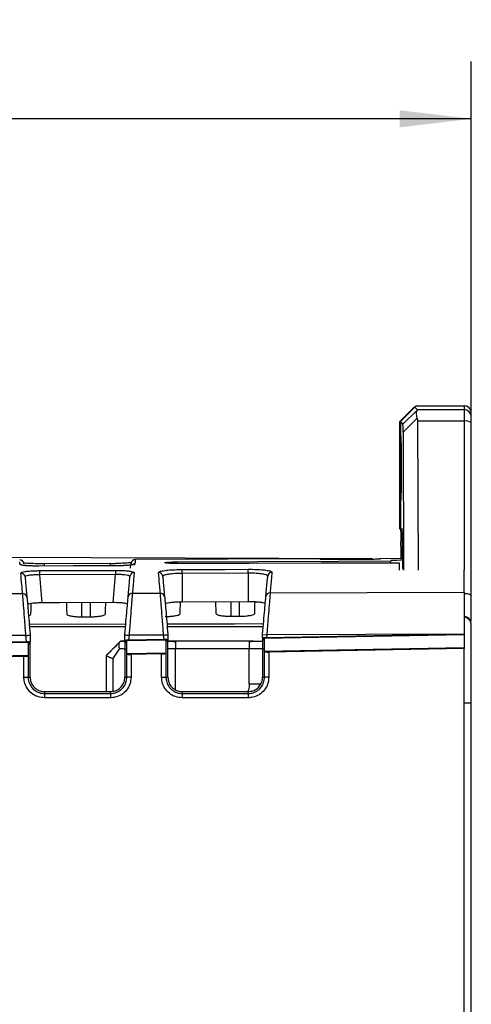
# Model space of a CAD drawing. Header units: millimetres. Extents: x -8 to 420, y 0 to 297.
# Tile 35 of 77: x 172 to 187, y 203 to 237. Entities that reach past the tile are written whole.
import ezdxf

# ---------------------------------------------------------------- set-up
doc = ezdxf.new("R2010")
doc.units = ezdxf.units.MM
doc.layers.add('10', color=7, linetype='Continuous')
doc.layers.add('SLD-0', color=7, linetype='Continuous')
doc.styles.add('SLDTEXTSTYLE2', font='TXT', dxfattribs={"width": 0.7})
doc.dimstyles.new('SLDDIMSTYLE2', dxfattribs={"dimtxt": 2.645833, "dimasz": 2.5, "dimexe": 0, "dimexo": 0.0625, "dimgap": 0.661458, "dimtad": 2, "dimlfac": 2, "dimrnd": 1e-09, "dimzin": 12, "dimdsep": 46, "dimtxsty": 'SLDTEXTSTYLE2', "dimblk1": 'NONE', "dimblk2": 'NONE', "dimsah": 1, "dimcen": 0.09, "dimadec": 0, "dimazin": 3, "dimtfac": 1, "dimtofl": 0, "dimtmove": 0, "dimatfit": 3, "dimldrblk": 'NONE', "dimfxl": 1, "dimfrac": 2, "dimtolj": 1, "dimtzin": 12, "dimarcsym": 0})
doc.dimstyles.new('SLDDIMSTYLE3', dxfattribs={"dimtxt": 2.645833, "dimasz": 2.5, "dimexe": 0, "dimexo": 0.0625, "dimgap": 0.661458, "dimtad": 2, "dimdec": 0, "dimlfac": 2, "dimrnd": 1e-09, "dimzin": 12, "dimdsep": 46, "dimtxsty": 'SLDTEXTSTYLE2', "dimblk1": 'NONE', "dimblk2": 'NONE', "dimsah": 1, "dimcen": 0.09, "dimadec": 0, "dimazin": 3, "dimtfac": 1, "dimtofl": 0, "dimtmove": 0, "dimatfit": 3, "dimldrblk": 'NONE', "dimfxl": 1, "dimfrac": 2, "dimtolj": 1, "dimtzin": 12, "dimarcsym": 0})

# ---------------------------------------------------------------- blocks, each defined once
blk = doc.blocks.new('_D_3')
at = {"layer": '10'}
for p, q in [((183.859, 218.383), (86.353, 218.724)), ((88.079, 140.29), (88.353, 218.717)), ((183.859, 139.956), (86.079, 140.297))]:
    blk.add_line(p, q, dxfattribs=at)
for points in [[(88.353, 218.717), (88.044, 216.218), (88.644, 216.216)], [(88.079, 140.29), (88.387, 142.789), (87.787, 142.791)]]:
    blk.add_solid(points, dxfattribs=at)
at = {"layer": '10', "insert": (84.797, 177.186), "char_height": 2.6458, "attachment_point": 1, "rotation": 89.8, "style": 'SLDTEXTSTYLE2'}
blk.add_mtext('156.85', dxfattribs=at)
blk = doc.blocks.new('_NONE')
blk = doc.blocks.new('_D_4')
at = {"layer": '10'}
for p, q in [((104.807, 176.467), (104.807, 235.725)), ((187.307, 223.131), (187.307, 235.725)), ((187.307, 233.725), (104.807, 233.725))]:
    blk.add_line(p, q, dxfattribs=at)
for points in [[(104.807, 233.725), (107.307, 233.425), (107.307, 234.025)], [(187.307, 233.725), (184.807, 234.025), (184.807, 233.425)]]:
    blk.add_solid(points, dxfattribs=at)
at = {"layer": '10', "insert": (145.043, 237.135), "char_height": 2.6458, "attachment_point": 1, "style": 'SLDTEXTSTYLE2'}
blk.add_mtext('165', dxfattribs=at)

msp = doc.modelspace()

# ---------------------------------------------------------------- linework, layer by layer
at = {"layer": 'SLD-0', "color": 179, "linetype": 'Continuous', "lineweight": 25}
for p, q in [((184.8073, 223.1585), (185.3207, 223.6719)), ((184.8361, 223.1666), (185.3413, 223.6719)), ((185.4229, 223.5636), (184.924, 223.0787)), ((185.3934, 223.7203), (185.3207, 223.6719)), ((185.3413, 223.6719), (185.3207, 223.6719)), ((185.4343, 223.5789), (185.3413, 223.6719)), ((185.3934, 223.7203), (187.0573, 223.7203)), ((185.4343, 223.5789), (185.4229, 223.5636)), ((187.0573, 223.5789), (185.4343, 223.5789)), ((187.0573, 223.7203), (187.0573, 223.5789)), ((187.0573, 223.5789), (187.0573, 223.183)), ((184.9299, 222.801), (185.4231, 223.2804)), ((185.4231, 223.2804), (185.4342, 223.1827)), ((187.3073, 223.329), (187.3073, 223.4703)), ((184.8073, 223.1585), (184.8073, 219.4276)), ((184.8361, 223.1666), (184.8361, 219.43)), ((184.8361, 223.1666), (184.924, 223.0787)), ((187.0573, 223.1828), (185.4342, 223.1827)), ((185.4342, 223.1827), (185.4535, 217.9836)), ((187.3073, 217.1036), (187.3073, 223.131)), ((184.9299, 222.801), (184.9478, 217.9829)), ((184.8361, 219.429), (184.8975, 219.4322)), ((184.8073, 219.4275), (184.8362, 219.429)), ((184.8597, 218.3869), (184.8597, 218.4316)), ((184.9147, 218.4345), (184.9147, 218.0207)), ((174.9268, 218.1361), (172.2399, 218.1267)), ((173.4268, 218.1302), (172.2399, 218.1261)), ((172.2399, 218.1267), (172.2399, 218.1261)), ((174.733, 218.2131), (172.433, 218.2051)), ((174.6268, 218.1344), (173.4268, 218.1302)), ((174.9268, 218.1355), (174.6268, 218.1344)), ((174.733, 218.2127), (174.9042, 218.2154)), ((174.9268, 218.1361), (174.9268, 218.1355)), ((175.4354, 218.0567), (175.4469, 218.1883)), ((175.4469, 218.1883), (175.4495, 218.2176)), ((182.0508, 218.3771), (175.5972, 218.3546)), ((177.058, 218.2714), (179.8677, 218.2841)), ((179.5674, 218.2194), (177.058, 218.214)), ((182.0768, 218.2249), (179.5674, 218.2194)), ((179.8677, 218.2841), (182.6774, 218.2967)), ((182.0508, 218.3771), (182.0505, 218.384)), ((184.8085, 218.2308), (182.0768, 218.2249)), ((182.721, 218.3563), (182.3585, 218.3551)), ((182.6774, 218.2967), (184.5085, 218.3048)), ((183.0835, 218.3576), (182.721, 218.3563)), ((183.8085, 218.3601), (183.0835, 218.3576)), ((184.1165, 218.3912), (184.1146, 218.3553)), ((184.9147, 218.3871), (184.1161, 218.3843)), ((184.5085, 218.2302), (184.5085, 218.3048)), ((184.8085, 217.9827), (184.8085, 218.2308)), ((171.7587, 217.7465), (171.7762, 217.5464)), ((172.2538, 217.967), (172.5538, 217.9681)), ((172.2538, 217.967), (172.2538, 217.9613)), ((172.2538, 217.9613), (172.2539, 217.951)), ((172.2539, 217.951), (172.2539, 217.9362)), ((172.2539, 217.9362), (172.254, 217.9176)), ((172.254, 217.9176), (172.2541, 217.8957)), ((172.2541, 217.8957), (172.2542, 217.8713)), ((172.2542, 217.8713), (172.2543, 217.8452)), ((172.2543, 217.8452), (172.2543, 217.8181)), ((174.9134, 217.8274), (172.2543, 217.8181)), ((172.2543, 217.8181), (172.3397, 216.8428)), ((172.5538, 217.9681), (173.7538, 217.9723)), ((173.7538, 217.9723), (174.9129, 217.9764)), ((174.8281, 216.8515), (174.9134, 217.8274)), ((174.9129, 217.9764), (174.9129, 217.9707)), ((174.9129, 217.9707), (174.913, 217.9603)), ((174.913, 217.9603), (174.913, 217.9456)), ((174.913, 217.9456), (174.9131, 217.927)), ((174.9131, 217.927), (174.9132, 217.9051)), ((174.9132, 217.9051), (174.9132, 217.8807)), ((174.9132, 217.8807), (174.9133, 217.8545)), ((174.9133, 217.8545), (174.9134, 217.8274)), ((175.3919, 217.5595), (175.4095, 217.7604)), ((176.5572, 217.7634), (176.5748, 217.5624)), ((177.233, 218.0065), (177.533, 218.0076)), ((179.5335, 217.8788), (177.2335, 217.8706)), ((177.2335, 217.8706), (177.2335, 216.8723)), ((177.533, 218.0076), (178.7329, 218.0119)), ((178.7329, 218.0119), (179.533, 218.0147)), ((179.5335, 217.8788), (179.5335, 216.8804)), ((180.1933, 217.5755), (180.211, 217.7773)), ((187.0585, 217.215), (187.0585, 217.9857)), ((171.7762, 217.5464), (171.7969, 217.3103)), ((175.3712, 217.3223), (175.3919, 217.5595)), ((176.5748, 217.5624), (176.5956, 217.3252)), ((180.1725, 217.3372), (180.1933, 217.5755)), ((170.695, 217.1692), (171.6707, 217.1719)), ((171.7969, 217.3103), (171.8207, 217.0383)), ((175.3472, 217.0491), (175.3712, 217.3223)), ((175.4962, 217.1826), (176.4695, 217.1854)), ((176.5956, 217.3252), (176.6195, 217.0518)), ((180.1484, 217.0625), (180.1725, 217.3372)), ((180.2973, 217.1961), (187.0585, 217.215)), ((171.9642, 216.6274), (171.9697, 216.7847)), ((171.9697, 216.7847), (171.9715, 216.8367)), ((172.9707, 216.845), (172.3397, 216.8428)), ((174.8281, 216.8515), (172.9707, 216.845)), ((173.1947, 216.8601), (173.1972, 216.7891)), ((173.1972, 216.7891), (173.2026, 216.6318)), ((174.5645, 216.6366), (174.57, 216.7939)), ((174.57, 216.7939), (174.5725, 216.8649)), ((177.1639, 216.6196), (177.1687, 216.7573)), ((177.1687, 216.7573), (177.1729, 216.8784)), ((179.5335, 216.8804), (177.2335, 216.8723)), ((178.3939, 216.8827), (178.3981, 216.7616)), ((178.3981, 216.7616), (178.4029, 216.624)), ((179.7642, 216.6288), (179.769, 216.7665)), ((179.769, 216.7665), (179.7733, 216.8876)), ((171.9579, 216.447), (171.9642, 216.6274)), ((173.2026, 216.6318), (173.2089, 216.4514)), ((173.7335, 216.3577), (174.0335, 216.3587)), ((174.5582, 216.4562), (174.5645, 216.6366)), ((177.1585, 216.4654), (177.1639, 216.6196)), ((178.4029, 216.624), (178.4083, 216.4698)), ((178.9335, 216.376), (179.2335, 216.3771)), ((179.7588, 216.4746), (179.7642, 216.6288)), ((175.2557, 216.0025), (171.9113, 216.0025)), ((180.0557, 216.0025), (176.7113, 216.0025)), ((171.7862, 215.7057), (170.5795, 215.7023)), ((171.7862, 215.7057), (171.8119, 215.7079)), ((171.806, 215.4794), (171.7862, 215.7057)), ((171.8119, 215.7079), (171.837, 215.7101)), ((171.837, 215.7101), (171.8605, 215.7122)), ((171.8605, 215.7122), (171.8818, 215.714)), ((171.8818, 215.714), (171.9002, 215.7157)), ((171.9002, 215.7157), (171.9153, 215.717)), ((171.9153, 215.717), (171.9265, 215.7179)), ((171.9265, 215.7179), (171.9335, 215.7185)), ((171.9335, 215.7185), (171.9335, 215.4756)), ((175.2335, 215.5332), (175.2335, 215.7287)), ((175.3807, 215.7158), (175.3655, 215.5422)), ((176.585, 215.7192), (175.3807, 215.7158)), ((176.585, 215.7192), (176.6116, 215.7216)), ((176.5985, 215.564), (176.585, 215.7192)), ((176.6116, 215.7216), (176.6375, 215.7238)), ((176.6375, 215.7238), (176.6616, 215.7259)), ((176.6616, 215.7259), (176.6834, 215.7278)), ((176.6834, 215.7278), (176.7019, 215.7294)), ((176.7019, 215.7294), (176.7168, 215.7307)), ((176.7168, 215.7307), (176.7274, 215.7317)), ((176.7274, 215.7317), (176.7335, 215.7322)), ((176.7335, 215.7322), (176.7335, 215.5592)), ((180.0335, 215.7424), (180.1818, 215.7294)), ((180.0335, 215.6166), (180.0335, 215.7424)), ((187.0585, 215.7269), (180.0929, 215.6039)), ((187.0585, 215.7487), (180.1729, 215.6271)), ((180.1818, 215.7294), (180.1729, 215.6271)), ((187.0585, 215.7487), (180.1818, 215.7294)), ((187.0585, 215.7487), (187.0585, 215.7269)), ((187.0585, 215.7269), (187.0585, 215.2706)), ((171.8741, 215.4587), (170.4929, 215.4343)), ((171.806, 215.4794), (170.558, 215.4573)), ((171.8741, 215.4587), (171.9335, 215.3854)), ((171.8741, 215.0024), (171.8741, 215.4587)), ((171.9335, 215.3854), (171.9335, 215.4756)), ((171.9335, 214.2487), (171.9335, 215.3854)), ((175.0824, 215.5026), (174.5824, 215.0027)), ((175.0828, 215.5012), (175.0823, 215.5025)), ((175.2335, 215.5025), (175.0824, 215.5025)), ((175.2335, 215.5332), (175.2335, 215.4437)), ((175.2929, 215.5191), (175.2335, 215.4437)), ((175.2335, 215.4437), (175.2335, 214.2487)), ((176.6741, 215.5435), (175.2929, 215.5191)), ((175.2929, 215.5191), (175.2929, 215.0628)), ((176.5985, 215.564), (175.3655, 215.5422)), ((176.6741, 215.5435), (176.7335, 215.4702)), ((176.6741, 215.0872), (176.6741, 215.5435)), ((176.7335, 215.4702), (176.7335, 215.5592)), ((176.9988, 215.5025), (176.7335, 215.5025)), ((176.7335, 214.2487), (176.7335, 215.4702)), ((179.5654, 215.5025), (176.9988, 215.5025)), ((179.5654, 215.5025), (180.0186, 215.5025)), ((180.0335, 215.6166), (180.0335, 215.5284)), ((180.0929, 215.6039), (180.0335, 215.5284)), ((180.0335, 215.5284), (180.0335, 214.2487)), ((180.0929, 215.6039), (180.0929, 215.1476)), ((171.8741, 215.0024), (170.4929, 214.978)), ((171.7162, 214.9778), (170.6498, 214.9589)), ((171.7162, 214.2487), (171.7162, 214.9778)), ((171.8664, 214.9927), (171.8741, 215.0024)), ((171.8664, 214.9927), (171.8664, 214.2487)), ((174.5824, 215.0027), (174.5824, 213.7487)), ((175.0465, 215.2502), (174.8102, 214.8989)), ((176.6741, 215.0872), (175.2929, 215.0628)), ((175.2929, 215.0628), (175.3007, 215.0533)), ((175.3007, 214.2487), (175.3007, 215.0533)), ((176.5162, 215.0626), (175.4498, 215.0437)), ((175.4498, 215.0437), (175.4498, 214.2487)), ((176.5162, 214.2487), (176.5162, 215.0626)), ((176.6664, 215.0775), (176.6741, 215.0872)), ((176.6664, 215.0775), (176.6664, 214.2487)), ((176.9986, 215.2525), (179.5659, 215.2525)), ((179.5659, 214.0249), (179.5659, 215.2525)), ((187.0585, 215.2706), (180.0929, 215.1476)), ((180.0929, 215.1476), (180.1007, 215.138)), ((180.1007, 214.2487), (180.1007, 215.138)), ((187.0585, 215.2487), (180.2498, 215.1285)), ((180.2498, 215.1285), (180.2498, 214.2487)), ((187.0585, 215.2706), (187.0585, 215.2487)), ((187.0585, 193.1349), (187.0585, 215.2487)), ((171.7162, 214.2487), (171.8664, 214.2487)), ((171.8664, 214.2487), (171.9335, 214.2487)), ((175.2335, 214.2487), (175.3007, 214.2487)), ((175.4498, 214.2487), (175.3007, 214.2487)), ((176.5162, 214.2487), (176.6664, 214.2487)), ((176.6664, 214.2487), (176.7335, 214.2487)), ((180.0335, 214.2487), (180.1007, 214.2487)), ((180.2498, 214.2487), (180.1007, 214.2487)), ((172.4335, 213.7487), (172.4335, 213.6816)), ((172.4335, 213.7487), (174.7335, 213.7487)), ((172.4335, 213.6816), (174.7335, 213.6816)), ((174.7335, 213.6816), (174.7335, 213.7487)), ((177.2335, 213.7487), (177.2335, 213.6816)), ((177.2335, 213.7487), (179.5335, 213.7487)), ((177.2335, 213.6816), (179.5335, 213.6816)), ((179.5335, 213.6816), (179.5335, 213.7487)), ((174.733, 213.5319), (172.433, 213.5319)), ((179.533, 213.5319), (177.233, 213.5319)), ((187.3073, 213.3421), (187.0573, 213.3421)), ((187.3073, 146.1629), (187.3073, 213.3421))]:
    msp.add_line(p, q, dxfattribs=at)
at = {"layer": 'SLD-0', "color": 8, "linetype": 'Continuous', "lineweight": 25}
for p, q in [((187.0573, 223.1828), (187.0573, 217.9857)), ((184.9147, 218.4345), (184.8597, 218.4316)), ((177.058, 218.214), (177.058, 218.2714)), ((173.7335, 216.3577), (173.7335, 216.8477)), ((174.0335, 216.3587), (174.0335, 216.8487)), ((178.9335, 216.376), (178.9335, 216.8783)), ((179.2335, 216.3771), (179.2335, 216.8794)), ((171.903, 216.0971), (175.2648, 216.1065)), ((176.7018, 216.1106), (179.0596, 216.1172)), ((179.0596, 216.1172), (180.066, 216.1201)), ((175.2363, 215.4994), (175.0827, 215.5012)), ((176.9988, 215.5025), (176.7312, 215.5015)), ((176.9986, 213.8138), (176.9986, 215.2525)), ((174.8102, 214.8989), (174.8102, 213.7618))]:
    msp.add_line(p, q, dxfattribs=at)
at = {"layer": 'SLD-0', "color": 179, "linetype": 'Continuous', "lineweight": 25}
for centre, radius, start, end in [((187.0573, 223.4703), 0.25, 0.00491, 90.00448), ((187.0573, 223.329), 0.25, 0.00491, 90.00448), ((187.1171, 222.8433), 0.3449, 56.52601, 99.9833), ((171.5693, 218.1905), 0.15, 5, 89.82731), ((175.5989, 218.2046), 0.15, 91.02085, 175), ((171.6101, 217.7329), 0.1492, 5.22735, 90.52083), ((175.5581, 217.7469), 0.1492, 89.87474, 174.77657), ((176.4086, 217.7498), 0.1492, 5.22581, 90.52308), ((42.8081, 217.4209), 134.4261, 0.19168, 0.24961), ((46.357, 217.4321), 133.1772, 0.192187, 0.250662), ((180.3595, 217.7638), 0.1492, 89.87476, 174.77584), ((171.6733, 217.0239), 0.148, 5.58705, 91.02266), ((175.4945, 217.0347), 0.148, 89.37209, 174.41619), ((176.4722, 217.0374), 0.148, 5.58999, 91.02218), ((180.2957, 217.0481), 0.148, 89.36897, 174.41526), ((187.1171, 216.816), 0.3448, 56.52286, 99.98645), ((187.0573, 216.1136), 0.25, 0.00491, 90.00448), ((187.0573, 216.0917), 0.25, 0.00491, 90.00448), ((187.7365, 357.3545), 142.1766, 264.954871, 265.014407), ((184.9803, 213.5658), 12.5474, 179.47149, 180.15478), ((187.2803, 213.5658), 12.5474, 179.47149, 180.15478), ((189.7438, 213.5661), 12.5109, 179.47121, 180.15649), ((192.0803, 213.5658), 12.5474, 179.47149, 180.15478)]:
    msp.add_arc(centre, radius, start, end, dxfattribs=at)
at = {"layer": 'SLD-0', "color": 8, "linetype": 'Continuous', "lineweight": 25}
for centre, radius, start, end in [((171.5835, 218.0289), 0.1503, 58.44749, 90.24085), ((121.9502, 217.9647), 50.4834, 0.18574, 0.27289), ((123.1104, 217.968), 51.6232, 0.18694, 0.27209), ((175.5847, 218.0428), 0.1503, 90.16733, 121.15095)]:
    msp.add_arc(centre, radius, start, end, dxfattribs=at)
at = {"layer": 'SLD-0', "color": 179, "linetype": 'Continuous', "lineweight": 25}
for centre, major_axis, ratio, start_param, end_param in [((960.4489, 165.8946), (3162.386, 0), 0.0171025, 1.8185605, 1.818693), ((171.8076, 215.4663), (0.1503, 0.0025), 0.0872562, 0.5773278, 1.5804308), ((175.3648, 215.5291), (0.1508, 0.0027), 0.0869922, 1.5650687, 2.6265719), ((176.6002, 215.5509), (0.1503, 0.0025), 0.0872562, 0.4798489, 1.5804322), ((180.1723, 215.614), (0.1508, 0.0027), 0.0869922, 1.5650751, 2.7380041), ((171.7167, 214.9909), (0.15, 0.0027), 0.0874602, 4.7073192, 6.2117886), ((175.4503, 215.0569), (0.15, 0.0027), 0.0874602, 3.2098223, 4.7073165), ((176.5167, 215.0757), (0.15, 0.0027), 0.0874602, 4.7073141, 6.2117886), ((180.2503, 215.1416), (0.15, 0.0027), 0.0874602, 3.2098223, 4.7073114)]:
    msp.add_ellipse(centre, major_axis=major_axis, ratio=ratio, start_param=start_param, end_param=end_param, dxfattribs=at)
for points, knots in [([(185.4231, 223.2804), (185.4162, 223.3139), (185.4023, 223.3805), (185.3964, 223.4632), (185.4021, 223.5286), (185.416, 223.5519), (185.4229, 223.5636)], [0, 0, 0, 0, 0.2512608, 0.4998294, 0.7484863, 1, 1, 1, 1]), ([(187.3073, 223.131), (187.3073, 223.1579), (187.3073, 223.2117), (187.3073, 223.275), (187.3073, 223.3193), (187.3073, 223.3258), (187.3073, 223.329)], [0, 0, 0, 0, 0.2493286, 0.5001634, 0.7500811, 1, 1, 1, 1]), ([(184.9279, 223.0005), (184.9274, 223.0227), (184.9262, 223.0689), (184.9248, 223.0753), (184.924, 223.0787)], [0, 0, 0, 0, 0.4805646, 1, 1, 1, 1]), ([(184.9299, 222.801), (184.9297, 222.8405), (184.9294, 222.9167), (184.9284, 222.9732), (184.9279, 223.0005)], [0, 0, 0, 0, 0.51818891, 1, 1, 1, 1]), ([(184.8772, 221.5525), (184.8769, 221.6671), (184.8763, 221.916), (184.8731, 222.2067), (184.8696, 222.4124), (184.8663, 222.5444), (184.8624, 222.6339), (184.8579, 222.6661), (184.8534, 222.6339), (184.8495, 222.5445), (184.8462, 222.4125), (184.8427, 222.2069), (184.8395, 221.9162), (184.8389, 221.6672), (184.8387, 221.5525)], [0, 0, 0, 0, 0.0992526, 0.2154411, 0.2801879, 0.3491999, 0.4224711, 0.4999944, 0.5775068, 0.6507575, 0.7197475, 0.7844761, 0.9006659, 1, 1, 1, 1]), ([(184.8387, 221.5525), (184.8389, 221.4378), (184.8395, 221.1888), (184.8427, 220.898), (184.8462, 220.6924), (184.8495, 220.5605), (184.8534, 220.4711), (184.8579, 220.4389), (184.8624, 220.4711), (184.8663, 220.5606), (184.8696, 220.6926), (184.8731, 220.8982), (184.8763, 221.189), (184.8769, 221.4378), (184.8772, 221.5525)], [0, 0, 0, 0, 0.09935, 0.2155463, 0.2802745, 0.3492603, 0.4225048, 0.5000082, 0.5775213, 0.6507851, 0.7197926, 0.7845378, 0.9007316, 1, 1, 1, 1]), ([(184.9112, 219.0332), (184.9104, 219.0881), (184.9087, 219.2001), (184.9052, 219.325), (184.9015, 219.4133), (184.8988, 219.4258), (184.8974, 219.4322)], [0, 0, 0, 0, 0.2355352, 0.4806645, 0.7354652, 1, 1, 1, 1]), ([(184.8336, 219.4289), (184.8359, 219.4221), (184.8402, 219.4089), (184.8461, 219.3093), (184.8515, 219.1694), (184.8541, 219.0454), (184.8553, 218.9849)], [0, 0, 0, 0, 0.2668415, 0.522398, 0.7667527, 1, 1, 1, 1]), ([(184.8597, 218.4316), (184.8595, 218.5315), (184.8591, 218.7284), (184.8566, 218.9003), (184.8553, 218.9849)], [0, 0, 0, 0, 0.507556, 1, 1, 1, 1]), ([(184.9147, 218.4345), (184.9145, 218.5444), (184.9142, 218.7602), (184.9122, 218.9433), (184.9112, 219.0332)], [0, 0, 0, 0, 0.5090568, 1, 1, 1, 1]), ([(172.2399, 218.1261), (172.1662, 218.1265), (172.0188, 218.1273), (171.8221, 218.1368), (171.6731, 218.1508), (171.5947, 218.1659), (171.5862, 218.1754), (171.5828, 218.1791)], [0, 0, 0, 0, 0.2149718, 0.4300272, 0.6462433, 0.8629856, 1, 1, 1, 1]), ([(172.2399, 218.1267), (172.2394, 218.1267), (172.1622, 218.1258), (172.0047, 218.1288), (171.8116, 218.1386), (171.7008, 218.1497), (171.6525, 218.1591), (171.6519, 218.1593), (171.6518, 218.1593)], [0, 0, 0, 0, 0.0019668, 0.277505, 0.5576761, 0.7965925, 0.9339725, 1, 1, 1, 1]), ([(172.4182, 218.2059), (172.3791, 218.2056), (172.2477, 218.2047), (172.035, 218.21), (171.822, 218.2199), (171.7425, 218.2283), (171.7076, 218.232)], [0, 0, 0, 0, 0.1327114, 0.44513, 0.7567723, 1, 1, 1, 1]), ([(175.4558, 218.2444), (175.4258, 218.2411), (175.3522, 218.2331), (175.1609, 218.2216), (174.9906, 218.2172), (174.9042, 218.215)], [0, 0, 0, 0, 0.2536508, 0.6210747, 1, 1, 1, 1]), ([(175.5178, 218.1736), (175.5167, 218.1732), (175.5138, 218.1723), (175.4761, 218.1648), (175.3896, 218.1543), (175.2313, 218.1431), (175.0605, 218.1363), (174.9538, 218.1369), (174.9241, 218.137)], [0, 0, 0, 0, 0.06639242, 0.18838099, 0.37410026, 0.62089233, 0.8943163, 1, 1, 1, 1]), ([(175.5843, 218.1931), (175.5765, 218.1872), (175.561, 218.1754), (175.4466, 218.1584), (175.279, 218.1447), (175.0947, 218.1371), (174.9737, 218.1359), (174.9268, 218.1355)], [0, 0, 0, 0, 0.2151807, 0.4301814, 0.6461641, 0.8626583, 1, 1, 1, 1]), ([(177.058, 218.214), (177.0094, 218.2141), (176.9123, 218.2145), (176.7831, 218.2196), (176.6848, 218.2271), (176.6284, 218.2365), (176.6203, 218.2463), (176.6618, 218.2556), (176.7483, 218.2633), (176.8697, 218.2687), (176.9798, 218.271), (177.0431, 218.2713), (177.058, 218.2714)], [0, 0, 0, 0, 0.1071409, 0.2142876, 0.321321, 0.4289785, 0.5364523, 0.6444246, 0.7519893, 0.8596546, 0.9670976, 1, 1, 1, 1]), ([(182.0508, 218.3622), (182.0508, 218.3669), (182.0508, 218.3756), (182.0508, 218.3762), (182.0508, 218.3765)], [0, 0, 0, 0, 0.5433418, 1, 1, 1, 1]), ([(182.3585, 218.3551), (182.3239, 218.355), (182.2547, 218.355), (182.1626, 218.3562), (182.093, 218.3582), (182.0561, 218.3603), (182.0523, 218.3617), (182.0508, 218.3622)], [0, 0, 0, 0, 0.2146591, 0.4293356, 0.6435903, 0.8586158, 1, 1, 1, 1]), ([(184.1162, 218.3694), (184.1128, 218.3686), (184.1059, 218.3669), (184.0529, 218.3642), (183.9747, 218.3619), (183.8883, 218.3606), (183.8311, 218.3602), (183.8085, 218.3601)], [0, 0, 0, 0, 0.2148394, 0.4296954, 0.6441061, 0.8591601, 1, 1, 1, 1]), ([(171.6087, 217.8821), (171.615, 217.8918), (171.6276, 217.9111), (171.7373, 217.9361), (171.9004, 217.9549), (172.0829, 217.965), (172.2044, 217.9665), (172.2538, 217.967)], [0, 0, 0, 0, 0.2151489, 0.4302525, 0.6433418, 0.8549409, 1, 1, 1, 1]), ([(171.6707, 217.1719), (171.6689, 217.1927), (171.6598, 217.2967), (171.6363, 217.5661), (171.62, 217.7533), (171.6087, 217.8821)], [0, 0, 0, 0, 0.0722224, 0.3611293, 1, 1, 1, 1]), ([(172.2543, 217.8181), (172.2163, 217.8185), (172.1227, 217.8195), (171.9821, 217.8131), (171.8567, 217.7977), (171.7726, 217.7749), (171.7633, 217.756), (171.7587, 217.7465)], [0, 0, 0, 0, 0.1452613, 0.3567877, 0.5695818, 0.7845286, 1, 1, 1, 1]), ([(174.9129, 217.9764), (174.9856, 217.9758), (175.1309, 217.9746), (175.3243, 217.9618), (175.4698, 217.9421), (175.5483, 217.919), (175.5554, 217.9028), (175.5584, 217.8961)], [0, 0, 0, 0, 0.2125422, 0.4252604, 0.6371111, 0.8490837, 1, 1, 1, 1]), ([(175.4095, 217.7604), (175.4073, 217.7671), (175.4022, 217.783), (175.3421, 217.8045), (175.2303, 217.8212), (175.0813, 217.8301), (174.9694, 217.8283), (174.9134, 217.8274)], [0, 0, 0, 0, 0.15119363, 0.36309033, 0.57462294, 0.78717491, 1, 1, 1, 1]), ([(175.5584, 217.8961), (175.5572, 217.8827), (175.5514, 217.8157), (175.5335, 217.6108), (175.5114, 217.3574), (175.4962, 217.1826)], [0, 0, 0, 0, 0.0719793, 0.3599143, 1, 1, 1, 1]), ([(176.4073, 217.899), (176.4154, 217.9114), (176.4317, 217.9361), (176.5728, 217.9678), (176.7824, 217.9914), (177.0161, 218.0041), (177.171, 218.0058), (177.233, 218.0065)], [0, 0, 0, 0, 0.2155656, 0.4310397, 0.6453538, 0.8580296, 1, 1, 1, 1]), ([(176.4695, 217.1854), (176.4677, 217.2062), (176.4586, 217.3103), (176.435, 217.5812), (176.4186, 217.7693), (176.4073, 217.899)], [0, 0, 0, 0, 0.07191939, 0.35961484, 1, 1, 1, 1]), ([(177.2335, 217.8706), (177.1826, 217.8699), (177.0555, 217.8682), (176.8637, 217.8555), (176.692, 217.832), (176.5766, 217.8003), (176.5637, 217.7757), (176.5572, 217.7634)], [0, 0, 0, 0, 0.1420194, 0.354752, 0.5690884, 0.7845346, 1, 1, 1, 1]), ([(179.533, 218.0147), (179.6254, 218.014), (179.8104, 218.0125), (180.0572, 217.9967), (180.2441, 217.972), (180.3465, 217.9426), (180.3559, 217.9217), (180.3599, 217.913)], [0, 0, 0, 0, 0.21093375, 0.42197689, 0.63372082, 0.84686891, 1, 1, 1, 1]), ([(180.211, 217.7773), (180.2079, 217.7861), (180.2005, 217.8069), (180.1169, 217.8362), (179.9638, 217.8609), (179.7613, 217.8766), (179.6094, 217.8781), (179.5335, 217.8788)], [0, 0, 0, 0, 0.1530709, 0.3661779, 0.5779182, 0.7889972, 1, 1, 1, 1]), ([(180.3599, 217.913), (180.3587, 217.8996), (180.3529, 217.8327), (180.3349, 217.627), (180.3127, 217.3722), (180.2973, 217.1961)], [0, 0, 0, 0, 0.0716782, 0.3584091, 1, 1, 1, 1]), ([(171.7862, 215.7057), (171.7857, 215.7113), (171.772, 215.885), (171.7448, 216.2288), (171.71, 216.6712), (171.6827, 217.0174), (171.6747, 217.1204), (171.6707, 217.1719)], [0, 0, 0, 0, 0.0083162, 0.2570885, 0.505057, 0.752491, 1, 1, 1, 1]), ([(171.8207, 217.0383), (171.8247, 216.992), (171.8328, 216.8992), (171.8601, 216.5877), (171.8946, 216.1935), (171.9206, 215.8955), (171.9335, 215.7487)], [0, 0, 0, 0, 0.251543, 0.5030633, 0.7551781, 1, 1, 1, 1]), ([(175.2335, 215.7487), (175.2467, 215.8994), (175.2731, 216.2013), (175.3078, 216.5986), (175.3351, 216.9099), (175.3432, 217.0027), (175.3472, 217.0491)], [0, 0, 0, 0, 0.24957007, 0.50011987, 0.75004837, 1, 1, 1, 1]), ([(175.4962, 217.1826), (175.4921, 217.1311), (175.4839, 217.028), (175.4566, 216.6823), (175.4264, 216.2984), (175.4002, 215.9644), (175.3864, 215.7897), (175.3807, 215.7158)], [0, 0, 0, 0, 0.2471184, 0.4941593, 0.7417526, 0.8908592, 1, 1, 1, 1]), ([(176.585, 215.7192), (176.5845, 215.7247), (176.5708, 215.8982), (176.5437, 216.2419), (176.5088, 216.6844), (176.4816, 217.0307), (176.4735, 217.1338), (176.4695, 217.1854)], [0, 0, 0, 0, 0.0081193, 0.2569414, 0.5049575, 0.7524415, 1, 1, 1, 1]), ([(176.6195, 217.0518), (176.6235, 217.0054), (176.6317, 216.9125), (176.6589, 216.601), (176.6938, 216.2028), (176.7202, 215.9001), (176.7335, 215.7487)], [0, 0, 0, 0, 0.2497335, 0.4994438, 0.7497464, 1, 1, 1, 1]), ([(180.0335, 215.7487), (180.0338, 215.7519), (180.0473, 215.9063), (180.0742, 216.2137), (180.109, 216.6118), (180.1362, 216.9233), (180.1444, 217.0161), (180.1484, 217.0625)], [0, 0, 0, 0, 0.0052684, 0.2549924, 0.5037314, 0.7518545, 1, 1, 1, 1]), ([(180.2973, 217.1961), (180.2932, 217.1445), (180.285, 217.0413), (180.2577, 216.6955), (180.2275, 216.3116), (180.2013, 215.9776), (180.1876, 215.8031), (180.1818, 215.7294)], [0, 0, 0, 0, 0.247167, 0.4942566, 0.7418989, 0.8910342, 1, 1, 1, 1]), ([(187.0585, 217.215), (187.0585, 217.1633), (187.0585, 217.0597), (187.0585, 216.7124), (187.0585, 216.2643), (187.0585, 215.9221), (187.0585, 215.7487)], [0, 0, 0, 0, 0.2483706, 0.4967408, 0.7451113, 1, 1, 1, 1]), ([(187.3073, 216.2148), (187.3073, 216.2695), (187.3073, 216.3861), (187.3073, 216.7032), (187.3073, 216.9701), (187.3073, 217.1036)], [0, 0, 0, 0, 0.3066172, 0.6533074, 1, 1, 1, 1]), ([(172.3397, 216.8428), (172.2839, 216.8419), (172.1723, 216.8402), (172.0237, 216.8289), (171.9119, 216.8125), (171.8514, 216.7938), (171.8459, 216.781), (171.8436, 216.7757)], [0, 0, 0, 0, 0.2125561, 0.4251548, 0.6368757, 0.8488474, 1, 1, 1, 1]), ([(175.3244, 216.788), (175.3196, 216.7955), (175.3099, 216.8105), (175.2256, 216.8298), (175.1003, 216.8437), (174.9598, 216.8509), (174.8663, 216.8514), (174.8281, 216.8515)], [0, 0, 0, 0, 0.2147568, 0.4295957, 0.6425125, 0.8540607, 1, 1, 1, 1]), ([(177.2335, 216.8723), (177.1919, 216.8718), (177.0844, 216.8706), (176.9203, 216.8616), (176.7683, 216.8445), (176.6681, 216.8216), (176.6419, 216.8031), (176.6421, 216.7934), (176.6422, 216.7926)], [0, 0, 0, 0, 0.1332283, 0.3440837, 0.5554467, 0.7681242, 0.9823944, 1, 1, 1, 1]), ([(180.1259, 216.8049), (180.1237, 216.8106), (180.1179, 216.8254), (180.0497, 216.847), (179.9168, 216.8662), (179.74, 216.8781), (179.6042, 216.8806), (179.5358, 216.8804), (179.5335, 216.8804)], [0, 0, 0, 0, 0.1372898, 0.3529337, 0.5677113, 0.7808759, 0.9925539, 1, 1, 1, 1]), ([(171.8766, 216.399), (171.8945, 216.4042), (171.9447, 216.4186), (171.9573, 216.436), (171.9579, 216.4467), (171.9579, 216.447)], [0, 0, 0, 0, 0.3503069, 0.9849846, 1, 1, 1, 1]), ([(173.2089, 216.4514), (173.2119, 216.4443), (173.2193, 216.4265), (173.2858, 216.3995), (173.4089, 216.3754), (173.5655, 216.36), (173.6793, 216.3584), (173.7335, 216.3577)], [0, 0, 0, 0, 0.1477222, 0.3680068, 0.5872288, 0.8033396, 1, 1, 1, 1]), ([(174.0335, 216.3587), (174.0718, 216.3594), (174.168, 216.3609), (174.3134, 216.3729), (174.4468, 216.3949), (174.5355, 216.4236), (174.5576, 216.4452), (174.5582, 216.4559), (174.5582, 216.4562)], [0, 0, 0, 0, 0.1391435, 0.3496466, 0.5614533, 0.7765079, 0.9948839, 1, 1, 1, 1]), ([(176.6335, 216.3679), (176.6716, 216.3685), (176.7677, 216.37), (176.9131, 216.382), (177.0467, 216.404), (177.1356, 216.4328), (177.1579, 216.4543), (177.1585, 216.4651), (177.1585, 216.4654)], [0, 0, 0, 0, 0.1384748, 0.3489756, 0.5607749, 0.7758166, 0.9941812, 1, 1, 1, 1]), ([(178.4083, 216.4698), (178.4112, 216.4627), (178.4186, 216.445), (178.485, 216.4179), (178.6081, 216.3938), (178.765, 216.3783), (178.879, 216.3768), (178.9335, 216.376)], [0, 0, 0, 0, 0.1470918, 0.3673747, 0.5866015, 0.8027218, 1, 1, 1, 1]), ([(179.2335, 216.3771), (179.2716, 216.3777), (179.3678, 216.3792), (179.5133, 216.3912), (179.647, 216.4132), (179.7359, 216.442), (179.7583, 216.4635), (179.7588, 216.4743), (179.7588, 216.4746)], [0, 0, 0, 0, 0.1385201, 0.3490249, 0.5608246, 0.7758672, 0.9942319, 1, 1, 1, 1]), ([(187.3073, 213.3421), (187.3073, 213.5201), (187.3073, 213.8761), (187.3073, 214.39), (187.3073, 214.8645), (187.3073, 215.2817), (187.3073, 215.6265), (187.3073, 215.8835), (187.3073, 216.0524), (187.3073, 216.0786), (187.3073, 216.0917)], [0, 0, 0, 0, 0.1249998, 0.2499997, 0.3749997, 0.4999998, 0.6249997, 0.7499999, 0.8749999, 1, 1, 1, 1]), ([(171.9335, 215.7487), (171.9335, 215.7485), (171.9335, 215.7481), (171.9335, 215.7437), (171.9335, 215.7339), (171.9335, 215.7244), (171.9335, 215.7185)], [0, 0, 0, 0, 0.1140218, 0.2654773, 0.547507, 1, 1, 1, 1]), ([(175.2335, 215.7287), (175.2335, 215.7319), (175.2335, 215.7381), (175.2335, 215.7448), (175.2335, 215.7483), (175.2335, 215.7486), (175.2335, 215.7487)], [0, 0, 0, 0, 0.3455435, 0.6933076, 0.8657364, 1, 1, 1, 1]), ([(176.7335, 215.7487), (176.7335, 215.7485), (176.7335, 215.7481), (176.7335, 215.7438), (176.7335, 215.738), (176.7335, 215.7334), (176.7335, 215.7322)], [0, 0, 0, 0, 0.1767829, 0.4098781, 0.8394664, 1, 1, 1, 1]), ([(180.0335, 215.7424), (180.0335, 215.7438), (180.0335, 215.7465), (180.0335, 215.7485), (180.0335, 215.7487), (180.0335, 215.7487)], [0, 0, 0, 0, 0.4392097, 0.8052169, 1, 1, 1, 1]), ([(175.0636, 215.4796), (174.9931, 215.4102), (174.8404, 215.26), (174.6727, 215.0927), (174.5824, 215.0027)], [0, 0, 0, 0, 0.462063, 1, 1, 1, 1]), ([(175.0465, 215.2502), (175.0464, 215.2504), (175.0462, 215.251), (175.0457, 215.2528), (175.044, 215.2592), (175.0379, 215.2832), (175.0298, 215.3299), (175.0292, 215.3901), (175.0389, 215.4449), (175.0553, 215.4679), (175.0636, 215.4796)], [0, 0, 0, 0, 0.0020675, 0.0060332, 0.0196983, 0.0700592, 0.2639158, 0.5208691, 0.7570998, 1, 1, 1, 1]), ([(175.0827, 215.5011), (175.0822, 215.5001), (175.081, 215.4981), (175.0693, 215.4856), (175.0636, 215.4796)], [0, 0, 0, 0, 0.5155165, 1, 1, 1, 1]), ([(177.0052, 215.4852), (176.9628, 215.4879), (176.8775, 215.4934), (176.7847, 215.4972), (176.7384, 215.4978), (176.7335, 215.4979)], [0, 0, 0, 0, 0.4700279, 0.9442738, 1, 1, 1, 1]), ([(176.9986, 215.5025), (176.9986, 215.4986), (176.9986, 215.491), (176.9986, 215.4331), (176.9986, 215.3506), (176.9986, 215.2852), (176.9986, 215.2525)], [0, 0, 0, 0, 0.25000076, 0.49999749, 0.75000088, 1, 1, 1, 1]), ([(180.0341, 215.4993), (180.0157, 215.4994), (179.9837, 215.4995), (179.9135, 215.5), (179.8137, 215.4981), (179.6853, 215.4936), (179.601, 215.488), (179.559, 215.4852)], [0, 0, 0, 0, 0.1245511, 0.2173199, 0.482379, 0.7423554, 1, 1, 1, 1]), ([(179.5654, 215.5025), (179.5655, 215.4986), (179.5655, 215.491), (179.5657, 215.4331), (179.5658, 215.3506), (179.5659, 215.2852), (179.5659, 215.2525)], [0, 0, 0, 0, 0.2499995, 0.4999988, 0.7499991, 1, 1, 1, 1]), ([(174.5824, 215.0027), (174.5853, 215.0009), (174.5914, 214.9971), (174.6415, 214.9747), (174.7154, 214.941), (174.776, 214.9141), (174.8102, 214.8989)], [0, 0, 0, 0, 0.2342122, 0.4854674, 0.7098909, 1, 1, 1, 1]), ([(175.0465, 215.2502), (175.078, 215.2493), (175.141, 215.2476), (175.2093, 215.2449), (175.2555, 215.2423), (175.2624, 215.2405), (175.2658, 215.2396)], [0, 0, 0, 0, 0.2499995, 0.4999991, 0.7499998, 1, 1, 1, 1]), ([(179.5659, 215.2525), (179.6177, 215.2523), (179.7299, 215.2519), (179.8608, 215.2498), (179.9536, 215.2474), (180.013, 215.2452), (180.0557, 215.2426), (180.0624, 215.2406), (180.0658, 215.2396)], [0, 0, 0, 0, 0.2000748, 0.4329568, 0.5623039, 0.6999297, 0.8458296, 1, 1, 1, 1]), ([(172.433, 213.5319), (172.3524, 213.5399), (172.191, 213.5558), (171.9761, 213.6796), (171.8141, 213.8616), (171.7285, 214.063), (171.7197, 214.196), (171.7162, 214.2487)], [0, 0, 0, 0, 0.2148879, 0.4298138, 0.6445245, 0.8590807, 1, 1, 1, 1]), ([(171.8664, 214.2487), (171.8664, 214.2487), (171.8664, 214.2071), (171.878, 214.1017), (171.9432, 213.9427), (172.0722, 213.7976), (172.2418, 213.7034), (172.3699, 213.6816), (172.4335, 213.6816), (172.4335, 213.6816)], [0, 0, 0, 0, 0.0000336, 0.14093618, 0.35544057, 0.5701138, 0.78504714, 0.9999664, 1, 1, 1, 1]), ([(171.9335, 214.2487), (171.9388, 214.1925), (171.9467, 214.1084), (171.9937, 214.0065), (172.0395, 213.9372), (172.1155, 213.8558), (172.2111, 213.7952), (172.3277, 213.7558), (172.3945, 213.7514), (172.4335, 213.7487)], [0, 0, 0, 0, 0.214205, 0.320163, 0.4261078, 0.5316011, 0.7448368, 0.8510348, 1, 1, 1, 1]), ([(175.4498, 214.2487), (175.4419, 214.1681), (175.426, 214.0068), (175.3022, 213.7919), (175.1202, 213.6299), (174.9187, 213.5442), (174.7857, 213.5354), (174.733, 213.5319)], [0, 0, 0, 0, 0.2148846, 0.429806, 0.6445142, 0.8590715, 1, 1, 1, 1]), ([(174.7335, 213.6816), (174.7335, 213.6816), (174.7752, 213.6816), (174.8805, 213.6932), (175.0396, 213.7584), (175.1846, 213.8874), (175.2789, 214.057), (175.3007, 214.1852), (175.3007, 214.2487), (175.3007, 214.2487)], [0, 0, 0, 0, 0.0000336, 0.1409445, 0.3554505, 0.5701257, 0.7850534, 0.9999664, 1, 1, 1, 1]), ([(174.7335, 213.7487), (174.7897, 213.754), (174.8738, 213.7619), (174.9757, 213.8089), (175.0451, 213.8548), (175.1264, 213.9308), (175.187, 214.0264), (175.2264, 214.143), (175.2309, 214.2097), (175.2335, 214.2487)], [0, 0, 0, 0, 0.21421146, 0.32016767, 0.42611676, 0.53160665, 0.74484396, 0.85104294, 1, 1, 1, 1]), ([(177.233, 213.5319), (177.1524, 213.5399), (176.991, 213.5558), (176.7761, 213.6796), (176.6141, 213.8616), (176.5285, 214.063), (176.5197, 214.196), (176.5162, 214.2487)], [0, 0, 0, 0, 0.2148894, 0.4298136, 0.6445242, 0.8590808, 1, 1, 1, 1]), ([(176.6664, 214.2487), (176.6664, 214.2487), (176.6664, 214.2071), (176.678, 214.1017), (176.7432, 213.9427), (176.8722, 213.7976), (177.0418, 213.7034), (177.1699, 213.6816), (177.2335, 213.6816), (177.2335, 213.6816)], [0, 0, 0, 0, 0.0000336, 0.140936, 0.3554406, 0.5701153, 0.785047, 0.9999664, 1, 1, 1, 1]), ([(176.7335, 214.2487), (176.7388, 214.1925), (176.7467, 214.1084), (176.7937, 214.0065), (176.8395, 213.9372), (176.9155, 213.8558), (177.0111, 213.7952), (177.1277, 213.7558), (177.1945, 213.7514), (177.2335, 213.7487)], [0, 0, 0, 0, 0.2142053, 0.3201624, 0.4261074, 0.5316008, 0.7448388, 0.8510369, 1, 1, 1, 1]), ([(180.2498, 214.2487), (180.2419, 214.1681), (180.226, 214.0068), (180.1022, 213.7919), (179.9202, 213.6299), (179.7187, 213.5442), (179.5857, 213.5354), (179.533, 213.5319)], [0, 0, 0, 0, 0.2148842, 0.4298062, 0.6445143, 0.8590699, 1, 1, 1, 1]), ([(179.5335, 213.6816), (179.5335, 213.6816), (179.5752, 213.6816), (179.6805, 213.6932), (179.8396, 213.7584), (179.9846, 213.8874), (180.0789, 214.057), (180.1007, 214.1852), (180.1007, 214.2487), (180.1007, 214.2487)], [0, 0, 0, 0, 0.0000336, 0.1409464, 0.3554503, 0.5701268, 0.7850543, 0.9999664, 1, 1, 1, 1]), ([(179.5335, 213.7487), (179.5897, 213.754), (179.6738, 213.7619), (179.7757, 213.8089), (179.8451, 213.8548), (179.9264, 213.9308), (179.987, 214.0264), (180.0264, 214.143), (180.0309, 214.2097), (180.0335, 214.2487)], [0, 0, 0, 0, 0.2142118, 0.320166, 0.4261153, 0.5316054, 0.7448431, 0.851043, 1, 1, 1, 1])]:
    msp.add_open_spline(points, degree=3, knots=knots, dxfattribs=at)
at = {"layer": 'SLD-0', "color": 8, "linetype": 'Continuous', "lineweight": 25}
for points in [[(171.5809, 218.2018), (171.5783, 218.231), (171.5763, 218.2541), (171.5744, 218.2753)], [(171.5828, 218.1791), (171.5822, 218.1868), (171.5815, 218.1945), (171.5809, 218.2018)], [(175.5891, 218.2478), (175.5876, 218.2306), (175.5859, 218.2119), (175.5843, 218.1931)], [(175.5977, 218.3461), (175.5972, 218.3411), (175.5938, 218.3017), (175.5891, 218.2478)]]:
    msp.add_open_spline(points, degree=3, dxfattribs=at)
at = {"layer": 'SLD-0', "color": 179, "linetype": 'Continuous', "lineweight": 25}
msp.add_open_spline([(184.1161, 218.3837), (184.1161, 218.3839), (184.1161, 218.3841), (184.1161, 218.3842)], degree=3, dxfattribs=at)
at = {"layer": 'SLD-0', "color": 8, "linetype": 'Continuous', "lineweight": 25}
for points, knots in [([(180.0341, 215.4993), (179.9766, 215.5001), (179.8401, 215.502), (179.6661, 215.5023), (179.5654, 215.5025)], [0, 0, 0, 0, 0.4216212, 1, 1, 1, 1]), ([(176.7335, 215.25), (176.7698, 215.2506), (176.8504, 215.252), (176.9461, 215.2523), (176.9986, 215.2525)], [0, 0, 0, 0, 0.4509217, 1, 1, 1, 1]), ([(179.5659, 214.0249), (179.564, 213.9535), (179.5615, 213.8589), (179.5296, 213.7707), (179.5218, 213.7491)], [0, 0, 0, 0, 0.7554329, 1, 1, 1, 1]), ([(179.5659, 214.0249), (179.6301, 214.0249), (179.7583, 214.0249), (179.9058, 214.0249), (179.9573, 214.0249), (179.9755, 214.0249)], [0, 0, 0, 0, 0.3933148, 0.7866244, 1, 1, 1, 1])]:
    msp.add_open_spline(points, degree=3, knots=knots, dxfattribs=at)

# ---------------------------------------------------------------- dimensions: what is measured, and where the dimension line sits
at = {"layer": '10'}
dim = msp.add_linear_dim(base=(187.3073, 233.7247), p1=(104.8073, 176.4669), p2=(187.3073, 223.131), dimstyle='SLDDIMSTYLE3', dxfattribs=at)
dim.commit()
dim.dimension.update_dxf_attribs({"geometry": '_D_4', "text_midpoint": (146.8947, 233.7247), "dimtype": 160})
dim = msp.add_linear_dim(base=(88.0787, 140.2901), p1=(183.8585, 218.3834), p2=(183.8585, 139.9557), angle=89.8, dimstyle='SLDDIMSTYLE2', dxfattribs=at)
dim.commit()
dim.dimension.update_dxf_attribs({"geometry": '_D_3', "text_midpoint": (88.2204, 180.8784), "dimtype": 160})

doc.saveas('drawing.dxf')
